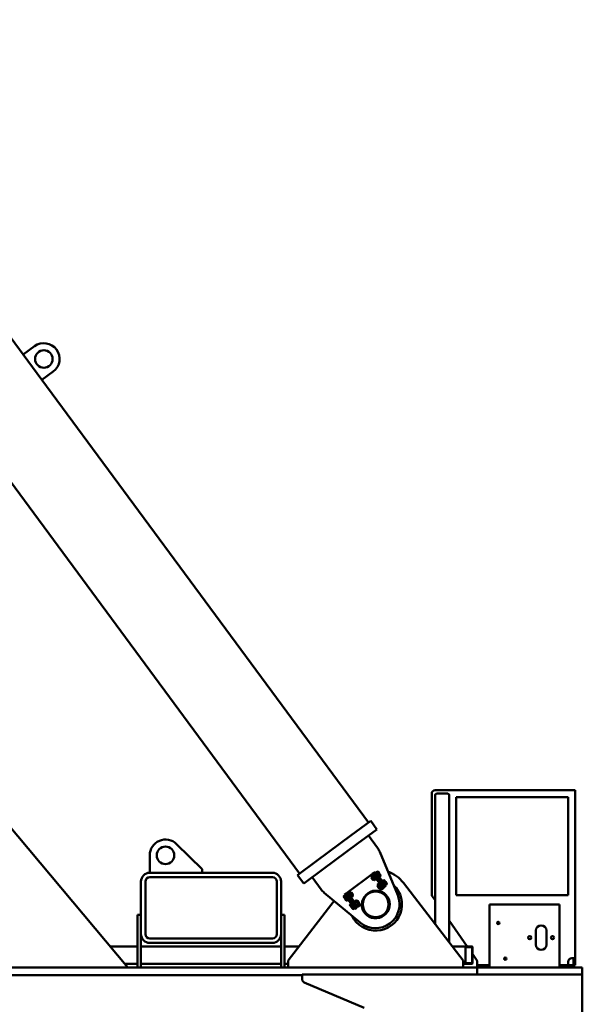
# Model space of a CAD drawing. Header units: millimetres. Extents: x -428974 to 63075, y -12164 to 49045.
# Tile 47 of 131: x 41452 to 43059, y 14474 to 17284. Entities that reach past the tile are written whole.
import ezdxf

# ---------------------------------------------------------------- set-up
doc = ezdxf.new("R2010")
doc.units = ezdxf.units.MM
doc.header["$LTSCALE"] = 75
doc.layers.add('Visible (ISO)', color=7, linetype='Continuous', lineweight=50)

msp = doc.modelspace()

# ---------------------------------------------------------------- linework, layer by layer
at = {"layer": 'Visible (ISO)'}
for p, q in [((39938.4026, 17981.4419), (42251.3874, 14847.5743)), ((39768.5151, 16953.9908), (41761.1567, 14579.253)), ((41120.8892, 16791.0194), (41462.344, 16328.3817)), ((41494.5275, 16352.1351), (41462.344, 16328.3817)), ((41462.344, 16328.3817), (41515.7891, 16255.9689)), ((41515.7891, 16255.9689), (41547.9726, 16279.7222)), ((41515.7891, 16255.9689), (42448.109, 14992.7668)), ((42628.5151, 15075.253), (42628.5151, 14788.3894)), ((43028.5151, 15085.253), (42638.5151, 15085.253)), ((42638.5151, 15071.253), (42638.5151, 14702.7904)), ((42642.5151, 15075.253), (42674.5151, 15075.253)), ((42674.5151, 15075.253), (42642.5151, 15075.253)), ((42678.5151, 15071.253), (42678.5151, 14651.0217)), ((42698.5151, 15065.253), (42698.5151, 14785.253)), ((43018.5151, 15065.253), (42698.5151, 15065.253)), ((43018.5151, 14785.253), (43018.5151, 15065.253)), ((43028.5151, 15085.253), (43038.5151, 15085.253)), ((43038.5151, 15085.253), (43038.5151, 14605.253)), ((42454.3445, 14997.369), (42398.0234, 14955.8006)), ((42454.3445, 14997.369), (42472.1596, 14973.2314)), ((42301.473, 14884.5405), (42398.0234, 14955.8006)), ((42472.1596, 14973.2314), (42415.8385, 14931.663)), ((42474.0681, 14920.1264), (42448.022, 14955.4163)), ((41973.5151, 14859.253), (41900.0356, 14931.3694)), ((42319.288, 14860.4028), (42415.8385, 14931.663)), ((41823.5151, 14899.253), (41823.5151, 14849.253)), ((42531.3706, 14785.1988), (42480.0561, 14909.5124)), ((42301.473, 14884.5405), (42245.1518, 14842.972)), ((42173.5151, 14849.253), (41823.5151, 14849.253)), ((41973.5151, 14849.253), (41973.5151, 14859.253)), ((42245.1518, 14842.972), (42262.9669, 14818.8344)), ((42319.288, 14860.4028), (42262.9669, 14818.8344)), ((42392.1963, 14796.1406), (42455.7587, 14843.0536)), ((42455.7587, 14843.0536), (42459.7816, 14846.0227)), ((42456.2342, 14840.3043), (42461.0618, 14843.8673)), ((42456.6302, 14839.3467), (42456.2342, 14840.3043)), ((42456.6302, 14839.3467), (42457.1474, 14838.6461)), ((42457.1474, 14838.6461), (42460.4902, 14834.1169)), ((42458.4628, 14837.2848), (42463.2903, 14840.8478)), ((42459.7816, 14846.0227), (42463.8046, 14848.9919)), ((42459.7816, 14846.0227), (42461.5631, 14843.609)), ((42461.86, 14843.2067), (42461.0618, 14843.8673)), ((42487.6918, 14808.2071), (42461.5631, 14843.609)), ((42465.5861, 14846.5781), (42463.8046, 14848.9919)), ((42468.2298, 14852.258), (42464.2069, 14849.2888)), ((42467.176, 14845.2659), (42464.2069, 14849.2888)), ((42491.7148, 14811.1763), (42465.5861, 14846.5781)), ((42467.176, 14845.2659), (42490.9294, 14813.0824)), ((42467.3676, 14844.1644), (42467.7699, 14844.4613)), ((42471.199, 14848.2351), (42468.2298, 14852.258)), ((42473.9352, 14853.3686), (42469.9122, 14850.3994)), ((42469.9122, 14850.3994), (42471.0265, 14848.8897)), ((42470.5094, 14849.5904), (42470.3082, 14849.4419)), ((42471.0265, 14848.8897), (42472.1408, 14847.38)), ((42471.199, 14848.2351), (42494.9523, 14816.0516)), ((42476.1637, 14850.3492), (42472.1408, 14847.38)), ((42472.1408, 14847.38), (42474.3693, 14844.3606)), ((42474.7334, 14852.708), (42473.9352, 14853.3686)), ((42474.3693, 14844.3606), (42476.5978, 14841.3411)), ((42474.7334, 14852.708), (42475.2506, 14852.0074)), ((42475.2506, 14852.0074), (42478.5934, 14847.4782)), ((42480.6207, 14844.3103), (42476.5978, 14841.3411)), ((42476.5978, 14841.3411), (42477.7121, 14839.8314)), ((42477.7121, 14839.8314), (42478.8263, 14838.3217)), ((42478.2292, 14839.1308), (42478.0281, 14838.9823)), ((42478.5934, 14847.4782), (42481.9362, 14842.949)), ((42482.8493, 14841.2909), (42478.8263, 14838.3217)), ((42481.9362, 14842.949), (42482.4533, 14842.2484)), ((42482.4533, 14842.2484), (42482.8493, 14841.2909)), ((41798.5151, 14824.253), (41798.5151, 14674.253)), ((41811.0151, 14824.253), (41811.0151, 14674.253)), ((42173.5151, 14836.753), (41823.5151, 14836.753)), ((42186.0151, 14674.253), (42186.0151, 14824.253)), ((42198.5151, 14674.253), (42198.5151, 14824.253)), ((42287.1045, 14836.6495), (42313.1506, 14801.3595)), ((42456.1167, 14834.9906), (42456.2643, 14835.9695)), ((42456.1167, 14834.9906), (42460.036, 14829.6803)), ((42456.2643, 14835.9695), (42458.1148, 14837.3353)), ((42461.0149, 14829.5328), (42456.2643, 14835.9695)), ((42460.036, 14829.6803), (42461.0149, 14829.5328)), ((42460.4902, 14834.1169), (42463.8329, 14829.5878)), ((42461.0149, 14829.5328), (42462.8655, 14830.8986)), ((42462.9198, 14831.246), (42467.7474, 14834.809)), ((42463.8329, 14829.5878), (42464.3501, 14828.8871)), ((42464.3501, 14828.8871), (42465.1484, 14828.2265)), ((42465.1484, 14828.2265), (42469.9759, 14831.7895)), ((42469.5799, 14832.747), (42469.9759, 14831.7895)), ((42472.1182, 14837.7277), (42472.5205, 14838.0246)), ((42473.9318, 14810.8529), (42474.0793, 14811.8318)), ((42473.9318, 14810.8529), (42477.8511, 14805.5427)), ((42474.0493, 14816.1666), (42478.8768, 14819.7296)), ((42474.4453, 14815.2091), (42474.0493, 14816.1666)), ((42474.0793, 14811.8318), (42475.9298, 14813.1977)), ((42478.83, 14805.3951), (42474.0793, 14811.8318)), ((42474.4453, 14815.2091), (42474.9624, 14814.5085)), ((42474.9624, 14814.5085), (42478.3052, 14809.9793)), ((42476.2778, 14813.1472), (42481.1053, 14816.7102)), ((42479.6751, 14819.0691), (42478.8768, 14819.7296)), ((42480.7349, 14807.1083), (42485.5624, 14810.6713)), ((42485.1826, 14820.0268), (42485.5849, 14820.3237)), ((42491.7502, 14829.231), (42487.7273, 14826.2618)), ((42487.7273, 14826.2618), (42488.8415, 14824.7521)), ((42488.3244, 14825.4528), (42488.1232, 14825.3043)), ((42488.8415, 14824.7521), (42489.9558, 14823.2424)), ((42489.9333, 14813.5901), (42490.3356, 14813.887)), ((42493.9787, 14826.2116), (42489.9558, 14823.2424)), ((42489.9558, 14823.2424), (42492.1843, 14820.223)), ((42493.8986, 14809.0594), (42490.9294, 14813.0824)), ((42493.4963, 14808.7625), (42491.7148, 14811.1763)), ((42492.5485, 14828.5704), (42491.7502, 14829.231)), ((42492.1843, 14820.223), (42494.4128, 14817.2035)), ((42492.5485, 14828.5704), (42493.0656, 14827.8697)), ((42493.0656, 14827.8697), (42496.4084, 14823.3406)), ((42497.9215, 14812.0286), (42493.8986, 14809.0594)), ((42498.4358, 14820.1727), (42494.4128, 14817.2035)), ((42494.4128, 14817.2035), (42495.5271, 14815.6938)), ((42497.9215, 14812.0286), (42494.9523, 14816.0516)), ((42495.5271, 14815.6938), (42496.6414, 14814.1841)), ((42496.0442, 14814.9931), (42495.8431, 14814.8447)), ((42496.4084, 14823.3406), (42499.7512, 14818.8114)), ((42500.6643, 14817.1533), (42496.6414, 14814.1841)), ((42499.7512, 14818.8114), (42500.2683, 14818.1108)), ((42500.2683, 14818.1108), (42500.6643, 14817.1533)), ((42718.5151, 14599.253), (42547.6458, 14820.3949)), ((42321.5284, 14792.5093), (42425.1969, 14706.8361)), ((42376.9824, 14781.8116), (42381.0053, 14784.7807)), ((42383.7481, 14789.9054), (42379.7252, 14786.9362)), ((42382.6944, 14782.9133), (42379.7252, 14786.9362)), ((42382.1196, 14783.271), (42381.0053, 14784.7807)), ((42381.6025, 14783.9717), (42381.8036, 14784.1201)), ((42383.2339, 14781.7613), (42382.1196, 14783.271)), ((42382.6944, 14782.9133), (42406.4477, 14750.7298)), ((42386.7173, 14785.8824), (42383.7481, 14789.9054)), ((42384.1504, 14790.2023), (42388.1734, 14793.1715)), ((42384.1504, 14790.2023), (42385.9319, 14787.7885)), ((42412.0606, 14752.3867), (42385.9319, 14787.7885)), ((42386.7173, 14785.8824), (42410.4707, 14753.699)), ((42387.7134, 14785.3748), (42387.3111, 14785.0779)), ((42388.1734, 14793.1715), (42392.1963, 14796.1406)), ((42389.9549, 14790.7577), (42388.1734, 14793.1715)), ((42394.6833, 14794.8759), (42389.8558, 14791.3129)), ((42390.2518, 14790.3554), (42389.8558, 14791.3129)), ((42416.0836, 14755.3559), (42389.9549, 14790.7577)), ((42396.9118, 14791.8565), (42392.0843, 14788.2935)), ((42395.4816, 14794.2153), (42394.6833, 14794.8759)), ((42395.9987, 14793.5147), (42395.4816, 14794.2153)), ((42399.3415, 14788.9855), (42395.9987, 14793.5147)), ((42401.3689, 14785.8176), (42396.5414, 14782.2546)), ((42398.8167, 14793.5697), (42396.9662, 14792.2039)), ((42403.5974, 14782.7982), (42398.7699, 14779.2352)), ((42398.8167, 14793.5697), (42403.5674, 14787.133)), ((42399.7956, 14793.4222), (42398.8167, 14793.5697)), ((42402.6843, 14784.4564), (42399.3415, 14788.9855)), ((42403.7149, 14788.1119), (42399.7956, 14793.4222)), ((42403.5674, 14787.133), (42401.7169, 14785.7672)), ((42403.2014, 14783.7557), (42402.6843, 14784.4564)), ((42403.2014, 14783.7557), (42403.5974, 14782.7982)), ((42403.7149, 14788.1119), (42403.5674, 14787.133)), ((42477.7531, 14797.1431), (42485.4504, 14802.8242)), ((42477.8511, 14805.5427), (42478.83, 14805.3951)), ((42478.3052, 14809.9793), (42481.648, 14805.4502)), ((42478.83, 14805.3951), (42480.6805, 14806.761)), ((42481.648, 14805.4502), (42482.1651, 14804.7495)), ((42482.1651, 14804.7495), (42482.9634, 14804.0889)), ((42482.9634, 14804.0889), (42487.7909, 14807.6519)), ((42485.4504, 14802.8242), (42489.4733, 14805.7934)), ((42487.3949, 14808.6094), (42487.7909, 14807.6519)), ((42487.6918, 14808.2071), (42489.4733, 14805.7934)), ((42493.4963, 14808.7625), (42489.4733, 14805.7934)), ((42638.5151, 14770.8789), (42630.3062, 14782.6785)), ((42698.5151, 14785.253), (43018.5151, 14785.253)), ((42349.7911, 14769.1526), (42218.5151, 14599.253)), ((42377.3784, 14780.8541), (42376.9824, 14781.8116)), ((42377.8955, 14780.1534), (42377.3784, 14780.8541)), ((42381.2383, 14775.6242), (42377.8955, 14780.1534)), ((42379.2109, 14778.7921), (42383.2339, 14781.7613)), ((42384.5811, 14771.0951), (42381.2383, 14775.6242)), ((42385.4624, 14778.7419), (42383.2339, 14781.7613)), ((42383.668, 14772.7533), (42387.6909, 14775.7224)), ((42385.0982, 14770.3944), (42384.5811, 14771.0951)), ((42385.0982, 14770.3944), (42385.8965, 14769.7338)), ((42387.6909, 14775.7224), (42385.4624, 14778.7419)), ((42385.8965, 14769.7338), (42389.9194, 14772.703)), ((42388.8052, 14774.2127), (42387.6909, 14775.7224)), ((42389.9194, 14772.703), (42388.8052, 14774.2127)), ((42389.3223, 14773.5121), (42389.5235, 14773.6605)), ((42392.4641, 14778.9381), (42392.0618, 14778.6412)), ((42394.7974, 14757.674), (42398.8204, 14760.6431)), ((42395.1934, 14756.7164), (42394.7974, 14757.674)), ((42395.7105, 14756.0158), (42395.1934, 14756.7164)), ((42399.0533, 14751.4866), (42395.7105, 14756.0158)), ((42397.026, 14754.6545), (42401.0489, 14757.6237)), ((42397.9716, 14779.8958), (42398.7699, 14779.2352)), ((42399.9346, 14759.1334), (42398.8204, 14760.6431)), ((42399.4175, 14759.8341), (42399.6186, 14759.9825)), ((42401.0489, 14757.6237), (42399.9346, 14759.1334)), ((42403.2774, 14754.6043), (42401.0489, 14757.6237)), ((42405.5059, 14751.5848), (42403.2774, 14754.6043)), ((42405.5285, 14761.2372), (42405.1262, 14760.9402)), ((42412.4983, 14770.7383), (42407.6708, 14767.1753)), ((42408.0668, 14766.2178), (42407.6708, 14767.1753)), ((42410.2791, 14754.8005), (42409.8768, 14754.5035)), ((42414.7269, 14767.7189), (42409.8993, 14764.1559)), ((42413.2966, 14770.0777), (42412.4983, 14770.7383)), ((42413.8138, 14769.3771), (42413.2966, 14770.0777)), ((42417.1565, 14764.8479), (42413.8138, 14769.3771)), ((42419.1839, 14761.68), (42414.3564, 14758.117)), ((42416.6318, 14769.4321), (42414.7812, 14768.0662)), ((42415.7867, 14755.7582), (42416.5849, 14755.0976)), ((42417.8651, 14752.9421), (42416.0836, 14755.3559)), ((42421.4125, 14758.6606), (42416.5849, 14755.0976)), ((42416.6318, 14769.4321), (42421.3824, 14762.9954)), ((42417.6107, 14769.2845), (42416.6318, 14769.4321)), ((42420.4993, 14760.3187), (42417.1565, 14764.8479)), ((42421.53, 14763.9743), (42417.6107, 14769.2845)), ((42417.8651, 14752.9421), (42421.888, 14755.9113)), ((42421.3824, 14762.9954), (42419.5319, 14761.6295)), ((42421.0165, 14759.6181), (42420.4993, 14760.3187)), ((42421.0165, 14759.6181), (42421.4125, 14758.6606)), ((42421.53, 14763.9743), (42421.3824, 14762.9954)), ((42421.888, 14755.9113), (42429.5853, 14761.5923)), ((42793.5286, 14753.253), (42793.5286, 14759.253)), ((42793.5286, 14759.253), (42993.5286, 14759.253)), ((42993.5286, 14753.253), (42993.5286, 14759.253)), ((41788.5151, 14729.253), (41798.5151, 14729.253)), ((41788.5151, 14729.253), (41788.5151, 14727.253)), ((41788.5151, 14581.253), (41788.5151, 14727.253)), ((42198.5151, 14729.253), (42208.5151, 14729.253)), ((42208.5151, 14727.253), (42208.5151, 14729.253)), ((42208.5151, 14581.253), (42208.5151, 14727.253)), ((42402.3961, 14746.9575), (42399.0533, 14751.4866)), ((42401.483, 14748.6156), (42405.5059, 14751.5848)), ((42402.9133, 14746.2568), (42402.3961, 14746.9575)), ((42402.9133, 14746.2568), (42403.7115, 14745.5962)), ((42403.7115, 14745.5962), (42407.7345, 14748.5654)), ((42406.6202, 14750.0751), (42405.5059, 14751.5848)), ((42409.4169, 14746.7068), (42406.4477, 14750.7298)), ((42407.7345, 14748.5654), (42406.6202, 14750.0751)), ((42407.1373, 14749.3744), (42407.3385, 14749.5229)), ((42413.4398, 14749.676), (42409.4169, 14746.7068)), ((42413.4398, 14749.676), (42410.4707, 14753.699)), ((42412.0606, 14752.3867), (42413.8421, 14749.9729)), ((42417.8651, 14752.9421), (42413.8421, 14749.9729)), ((42793.5286, 14753.253), (42793.5286, 14585.253)), ((42993.5286, 14753.253), (42993.5286, 14585.253)), ((42730.0864, 14639.253), (42678.5151, 14713.3824)), ((41798.5151, 14581.253), (41798.5151, 14674.253)), ((42198.5151, 14581.253), (42198.5151, 14674.253)), ((42926.0286, 14684.253), (42926.0286, 14644.253)), ((42956.0286, 14644.253), (42956.0286, 14684.253)), ((41823.5151, 14661.753), (42173.5151, 14661.753)), ((41823.5151, 14649.253), (42173.5151, 14649.253)), ((41788.5151, 14639.253), (41710.8107, 14639.253)), ((42198.5151, 14639.253), (41798.5151, 14639.253)), ((42249.4218, 14639.253), (42208.5151, 14639.253)), ((42725.8491, 14639.253), (42687.6083, 14639.253)), ((42724.6261, 14636.253), (42724.6261, 14592.253)), ((42725.4414, 14636.253), (42725.4414, 14592.253)), ((42743.7864, 14639.253), (42725.8491, 14639.253)), ((42743.7864, 14637.253), (42725.8491, 14637.253)), ((42744.1941, 14592.253), (42744.1941, 14636.253)), ((42745.0094, 14592.253), (42745.0094, 14636.253)), ((42756.724, 14600.9639), (42745.0094, 14617.8026)), ((41788.5151, 14589.253), (41752.7657, 14589.253)), ((42198.5151, 14589.253), (41798.5151, 14589.253)), ((42218.5151, 14589.253), (42208.5151, 14589.253)), ((42218.5151, 14599.253), (42218.5151, 14579.253)), ((42718.5151, 14579.253), (42718.5151, 14599.253)), ((42725.8491, 14589.253), (42718.5151, 14589.253)), ((42725.8491, 14591.253), (42743.7864, 14591.253)), ((42725.8491, 14589.253), (42743.7864, 14589.253)), ((42758.5151, 14585.253), (42758.5151, 14595.253)), ((42841.6209, 14605.253), (42835.4363, 14605.253)), ((43018.5151, 14595.253), (43018.5151, 14585.253)), ((43028.5151, 14605.253), (43038.5151, 14605.253)), ((43033.5151, 14595.253), (43033.5151, 14605.253)), ((43033.5151, 14585.253), (43033.5151, 14595.253)), ((43038.5151, 14605.253), (43038.5151, 14595.253)), ((43038.5151, 14585.253), (43038.5151, 14595.253)), ((42758.5151, 14579.253), (39768.5151, 14579.253)), ((41788.5151, 14581.253), (41788.5151, 14579.253)), ((41798.5151, 14579.253), (41798.5151, 14581.253)), ((42198.5151, 14581.253), (42198.5151, 14579.253)), ((42208.5151, 14579.253), (42208.5151, 14581.253)), ((43058.5151, 14559.253), (42258.5151, 14559.253)), ((42258.5151, 14559.253), (42258.5151, 14545.8622)), ((42793.5286, 14585.253), (42758.5151, 14585.253)), ((42758.5151, 14579.253), (42758.5151, 14585.253)), ((42758.5151, 14579.253), (42758.5151, 14559.253)), ((43058.5151, 14579.253), (42758.5151, 14579.253)), ((42758.5151, 14559.253), (42758.5151, 14579.253)), ((42793.5286, 14579.253), (42793.5286, 14585.253)), ((43018.5151, 14585.253), (42993.5286, 14585.253)), ((42993.5286, 14579.253), (42993.5286, 14585.253)), ((43018.5151, 14585.253), (43023.5151, 14585.253)), ((43033.5151, 14585.253), (43023.5151, 14585.253)), ((43038.5151, 14585.253), (43033.5151, 14585.253)), ((43033.5151, 14585.253), (43033.5151, 14579.253)), ((43058.5151, 14559.253), (43058.5151, 14579.253)), ((43058.5151, 14239.253), (43058.5151, 14559.253)), ((42258.5151, 14556.753), (39768.5151, 14556.753)), ((42264.5953, 14536.6624), (42435.9534, 14463.6513))]:
    msp.add_line(p, q, dxfattribs=at)
for centre, radius in [((41521.25, 16315.9287), 25), ((41868.5151, 14899.253), 25), ((42468.5151, 14759.253), 39), ((42468.5151, 14759.253), 36.8162), ((42818.5286, 14706.253), 3.25), ((42908.5286, 14664.253), 4.5), ((42973.5286, 14664.253), 4.5), ((42838.5286, 14604.253), 3.25)]:
    msp.add_circle(centre, radius, dxfattribs=at)
for centre, radius, start, end in [((41521.25, 16315.9287), 45, 306.4295801, 126.4295801), ((42638.5151, 15075.253), 10, 90, 180), ((42642.5151, 15071.253), 4, 90, 180), ((42642.5151, 15071.253), 4, 90, 180), ((42674.5151, 15071.253), 4, 0, 90), ((42674.5151, 15071.253), 4, 0, 90), ((41868.5151, 14899.253), 45, 45.536431, 180), ((42433.8387, 14890.4346), 50, 22.4300099, 36.4295801), ((41823.5151, 14824.253), 25, 90, 180), ((42173.5151, 14824.253), 25, 0, 90), ((42468.5151, 14759.253), 100, 37.6921186, 69.5863668), ((41823.5151, 14824.253), 12.5, 90, 180), ((42173.5151, 14824.253), 12.5, 0, 90), ((42468.5151, 14759.253), 75, 205.4778492, 47.381311), ((42353.38, 14831.0512), 50, 216.4295801, 230.4291503), ((42468.5151, 14759.253), 68, 230.4291503, 22.4300099), ((42468.5151, 14759.253), 40, 177.7473927, 75.1117676), ((42638.5151, 14788.3894), 10, 180, 214.8261153), ((42941.0286, 14684.253), 15, 0, 180), ((41823.5151, 14674.253), 25, 180, 270), ((41823.5151, 14674.253), 12.5, 180, 270), ((42173.5151, 14674.253), 12.5, 270, 0), ((42173.5151, 14674.253), 25, 270, 0), ((42941.0286, 14644.253), 15, 180, 0), ((42748.5151, 14595.253), 10, 0, 34.8261153), ((43028.5151, 14595.253), 10, 90, 180), ((42268.5151, 14545.8622), 10, 180, 246.922444)]:
    msp.add_arc(centre, radius, start, end, dxfattribs=at)
for centre, major_axis, start_param, end_param in [((42725.8491, 14636.253), (0, 3), 0, 1.570796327), ((42725.8491, 14636.253), (0, 1), 0, 1.570796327), ((42743.7864, 14636.253), (0, 3), 4.71238898, 6.283185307), ((42743.7864, 14636.253), (0, 1), 4.71238898, 6.283185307), ((42725.8491, 14592.253), (0, -3), 4.71238898, 6.283185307), ((42725.8491, 14592.253), (0, -1), 4.71238898, 6.283185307), ((42743.7864, 14592.253), (0, -1), 0, 1.570796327), ((42743.7864, 14592.253), (0, -3), 0, 1.570796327)]:
    msp.add_ellipse(centre, major_axis=major_axis, ratio=0.407666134, start_param=start_param, end_param=end_param, dxfattribs=at)
for points, weights in [([(42456.2342, 14840.3043), (42456.6302, 14839.3467), (42457.1474, 14838.6461)], [3.08210632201, 3.32050807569, 3.32050807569]), ([(42457.1474, 14838.6461), (42457.6645, 14837.9454), (42458.4628, 14837.2848)], [3.32050807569, 3.32050807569, 3.08210632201]), ([(42462.3772, 14842.506), (42461.86, 14843.2067), (42461.0618, 14843.8673)], [3.32050807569, 3.32050807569, 3.08210632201]), ([(42463.2903, 14840.8478), (42462.8943, 14841.8053), (42462.3772, 14842.506)], [3.08210632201, 3.32050807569, 3.32050807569]), ([(42465.72, 14837.9769), (42464.6857, 14839.3782), (42463.2903, 14840.8478)], [3.32050807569, 3.32050807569, 3.08210632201]), ([(42475.2506, 14852.0074), (42474.7334, 14852.708), (42473.9352, 14853.3686)], [2.93375672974, 2.93375672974, 2.72312247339]), ([(42476.1637, 14850.3492), (42475.7677, 14851.3067), (42475.2506, 14852.0074)], [2.72312247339, 2.93375672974, 2.93375672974]), ([(42478.5934, 14847.4782), (42477.5591, 14848.8795), (42476.1637, 14850.3492)], [2.93375672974, 2.93375672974, 2.72312247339]), ([(42480.6207, 14844.3103), (42479.6276, 14846.0769), (42478.5934, 14847.4782)], [2.72312247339, 2.93375672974, 2.93375672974]), ([(42481.9362, 14842.949), (42481.419, 14843.6497), (42480.6207, 14844.3103)], [2.93375672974, 2.93375672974, 2.72312247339]), ([(42482.8493, 14841.2909), (42482.4533, 14842.2484), (42481.9362, 14842.949)], [2.72312247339, 2.93375672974, 2.93375672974]), ([(42458.4628, 14837.2848), (42459.4559, 14835.5183), (42460.4902, 14834.1169)], [3.08210632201, 3.32050807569, 3.32050807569]), ([(42460.4902, 14834.1169), (42461.5244, 14832.7156), (42462.9198, 14831.246)], [3.32050807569, 3.32050807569, 3.08210632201]), ([(42462.9198, 14831.246), (42463.3158, 14830.2884), (42463.8329, 14829.5878)], [3.08210632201, 3.32050807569, 3.32050807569]), ([(42463.8329, 14829.5878), (42464.3501, 14828.8871), (42465.1484, 14828.2265)], [3.32050807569, 3.32050807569, 3.08210632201]), ([(42467.7474, 14834.809), (42466.7542, 14836.5755), (42465.72, 14837.9769)], [3.08210632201, 3.32050807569, 3.32050807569]), ([(42469.0628, 14833.4477), (42468.5456, 14834.1484), (42467.7474, 14834.809)], [3.32050807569, 3.32050807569, 3.08210632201]), ([(42469.9759, 14831.7895), (42469.5799, 14832.747), (42469.0628, 14833.4477)], [3.08210632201, 3.32050807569, 3.32050807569]), ([(42474.0493, 14816.1666), (42474.4453, 14815.2091), (42474.9624, 14814.5085)], [3.08210632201, 3.32050807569, 3.32050807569]), ([(42474.9624, 14814.5085), (42475.4795, 14813.8078), (42476.2778, 14813.1472)], [3.32050807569, 3.32050807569, 3.08210632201]), ([(42476.2778, 14813.1472), (42477.2709, 14811.3806), (42478.3052, 14809.9793)], [3.08210632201, 3.32050807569, 3.32050807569]), ([(42480.1922, 14818.3684), (42479.6751, 14819.0691), (42478.8768, 14819.7296)], [3.32050807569, 3.32050807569, 3.08210632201]), ([(42481.1053, 14816.7102), (42480.7093, 14817.6677), (42480.1922, 14818.3684)], [3.08210632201, 3.32050807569, 3.32050807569]), ([(42483.535, 14813.8392), (42482.5007, 14815.2406), (42481.1053, 14816.7102)], [3.32050807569, 3.32050807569, 3.08210632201]), ([(42485.5624, 14810.6713), (42484.5693, 14812.4379), (42483.535, 14813.8392)], [3.08210632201, 3.32050807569, 3.32050807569]), ([(42486.8778, 14809.3101), (42486.3607, 14810.0107), (42485.5624, 14810.6713)], [3.32050807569, 3.32050807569, 3.08210632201]), ([(42493.0656, 14827.8697), (42492.5485, 14828.5704), (42491.7502, 14829.231)], [2.93375672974, 2.93375672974, 2.72312247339]), ([(42493.9787, 14826.2116), (42493.5827, 14827.1691), (42493.0656, 14827.8697)], [2.72312247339, 2.93375672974, 2.93375672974]), ([(42496.4084, 14823.3406), (42495.3741, 14824.7419), (42493.9787, 14826.2116)], [2.93375672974, 2.93375672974, 2.72312247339]), ([(42498.4358, 14820.1727), (42497.4427, 14821.9393), (42496.4084, 14823.3406)], [2.72312247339, 2.93375672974, 2.93375672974]), ([(42499.7512, 14818.8114), (42499.2341, 14819.5121), (42498.4358, 14820.1727)], [2.93375672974, 2.93375672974, 2.72312247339]), ([(42500.6643, 14817.1533), (42500.2683, 14818.1108), (42499.7512, 14818.8114)], [2.72312247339, 2.93375672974, 2.93375672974]), ([(42389.8558, 14791.3129), (42390.2518, 14790.3554), (42390.7689, 14789.6547)], [3.08210632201, 3.32050807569, 3.32050807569]), ([(42390.7689, 14789.6547), (42391.286, 14788.9541), (42392.0843, 14788.2935)], [3.32050807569, 3.32050807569, 3.08210632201]), ([(42392.0843, 14788.2935), (42393.0774, 14786.5269), (42394.1117, 14785.1256)], [3.08210632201, 3.32050807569, 3.32050807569]), ([(42394.1117, 14785.1256), (42395.146, 14783.7243), (42396.5414, 14782.2546)], [3.32050807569, 3.32050807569, 3.08210632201]), ([(42395.9987, 14793.5147), (42395.4816, 14794.2153), (42394.6833, 14794.8759)], [3.32050807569, 3.32050807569, 3.08210632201]), ([(42396.9118, 14791.8565), (42396.5159, 14792.814), (42395.9987, 14793.5147)], [3.08210632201, 3.32050807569, 3.32050807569]), ([(42396.5414, 14782.2546), (42396.9374, 14781.2971), (42397.4545, 14780.5964)], [3.08210632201, 3.32050807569, 3.32050807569]), ([(42399.3415, 14788.9855), (42398.3073, 14790.3868), (42396.9118, 14791.8565)], [3.32050807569, 3.32050807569, 3.08210632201]), ([(42401.3689, 14785.8176), (42400.3758, 14787.5842), (42399.3415, 14788.9855)], [3.08210632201, 3.32050807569, 3.32050807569]), ([(42402.6843, 14784.4564), (42402.1672, 14785.157), (42401.3689, 14785.8176)], [3.32050807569, 3.32050807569, 3.08210632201]), ([(42403.5974, 14782.7982), (42403.2014, 14783.7557), (42402.6843, 14784.4564)], [3.08210632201, 3.32050807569, 3.32050807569]), ([(42478.3052, 14809.9793), (42479.3394, 14808.578), (42480.7349, 14807.1083)], [3.32050807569, 3.32050807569, 3.08210632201]), ([(42480.7349, 14807.1083), (42481.1308, 14806.1508), (42481.648, 14805.4502)], [3.08210632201, 3.32050807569, 3.32050807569]), ([(42481.648, 14805.4502), (42482.1651, 14804.7495), (42482.9634, 14804.0889)], [3.32050807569, 3.32050807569, 3.08210632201]), ([(42487.7909, 14807.6519), (42487.3949, 14808.6094), (42486.8778, 14809.3101)], [3.08210632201, 3.32050807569, 3.32050807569]), ([(42376.9824, 14781.8116), (42377.3784, 14780.8541), (42377.8955, 14780.1534)], [2.72312247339, 2.93375672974, 2.93375672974]), ([(42377.8955, 14780.1534), (42378.4126, 14779.4527), (42379.2109, 14778.7921)], [2.93375672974, 2.93375672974, 2.72312247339]), ([(42379.2109, 14778.7921), (42380.204, 14777.0256), (42381.2383, 14775.6242)], [2.72312247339, 2.93375672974, 2.93375672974]), ([(42381.2383, 14775.6242), (42382.2726, 14774.2229), (42383.668, 14772.7533)], [2.93375672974, 2.93375672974, 2.72312247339]), ([(42383.668, 14772.7533), (42384.064, 14771.7958), (42384.5811, 14771.0951)], [2.72312247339, 2.93375672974, 2.93375672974]), ([(42384.5811, 14771.0951), (42385.0982, 14770.3944), (42385.8965, 14769.7338)], [2.93375672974, 2.93375672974, 2.72312247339]), ([(42394.7974, 14757.674), (42395.1934, 14756.7164), (42395.7105, 14756.0158)], [2.72312247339, 2.93375672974, 2.93375672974]), ([(42395.7105, 14756.0158), (42396.2277, 14755.3151), (42397.026, 14754.6545)], [2.93375672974, 2.93375672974, 2.72312247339]), ([(42397.026, 14754.6545), (42398.0191, 14752.8879), (42399.0533, 14751.4866)], [2.72312247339, 2.93375672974, 2.93375672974]), ([(42397.4545, 14780.5964), (42397.9716, 14779.8958), (42398.7699, 14779.2352)], [3.32050807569, 3.32050807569, 3.08210632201]), ([(42407.6708, 14767.1753), (42408.0668, 14766.2178), (42408.5839, 14765.5171)], [3.08210632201, 3.32050807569, 3.32050807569]), ([(42408.5839, 14765.5171), (42409.1011, 14764.8165), (42409.8993, 14764.1559)], [3.32050807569, 3.32050807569, 3.08210632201]), ([(42409.8993, 14764.1559), (42410.8925, 14762.3893), (42411.9267, 14760.988)], [3.08210632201, 3.32050807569, 3.32050807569]), ([(42411.9267, 14760.988), (42412.961, 14759.5866), (42414.3564, 14758.117)], [3.32050807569, 3.32050807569, 3.08210632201]), ([(42413.8138, 14769.3771), (42413.2966, 14770.0777), (42412.4983, 14770.7383)], [3.32050807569, 3.32050807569, 3.08210632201]), ([(42414.7269, 14767.7189), (42414.3309, 14768.6764), (42413.8138, 14769.3771)], [3.08210632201, 3.32050807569, 3.32050807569]), ([(42414.3564, 14758.117), (42414.7524, 14757.1595), (42415.2695, 14756.4588)], [3.08210632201, 3.32050807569, 3.32050807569]), ([(42417.1565, 14764.8479), (42416.1223, 14766.2492), (42414.7269, 14767.7189)], [3.32050807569, 3.32050807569, 3.08210632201]), ([(42415.2695, 14756.4588), (42415.7867, 14755.7582), (42416.5849, 14755.0976)], [3.32050807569, 3.32050807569, 3.08210632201]), ([(42419.1839, 14761.68), (42418.1908, 14763.4466), (42417.1565, 14764.8479)], [3.08210632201, 3.32050807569, 3.32050807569]), ([(42420.4993, 14760.3187), (42419.9822, 14761.0194), (42419.1839, 14761.68)], [3.32050807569, 3.32050807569, 3.08210632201]), ([(42421.4125, 14758.6606), (42421.0165, 14759.6181), (42420.4993, 14760.3187)], [3.08210632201, 3.32050807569, 3.32050807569]), ([(42399.0533, 14751.4866), (42400.0876, 14750.0853), (42401.483, 14748.6156)], [2.93375672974, 2.93375672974, 2.72312247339]), ([(42401.483, 14748.6156), (42401.879, 14747.6581), (42402.3961, 14746.9575)], [2.72312247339, 2.93375672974, 2.93375672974]), ([(42402.3961, 14746.9575), (42402.9133, 14746.2568), (42403.7115, 14745.5962)], [2.93375672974, 2.93375672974, 2.72312247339])]:
    msp.add_rational_spline(points, weights, degree=2, dxfattribs=at)

doc.saveas('drawing.dxf')
